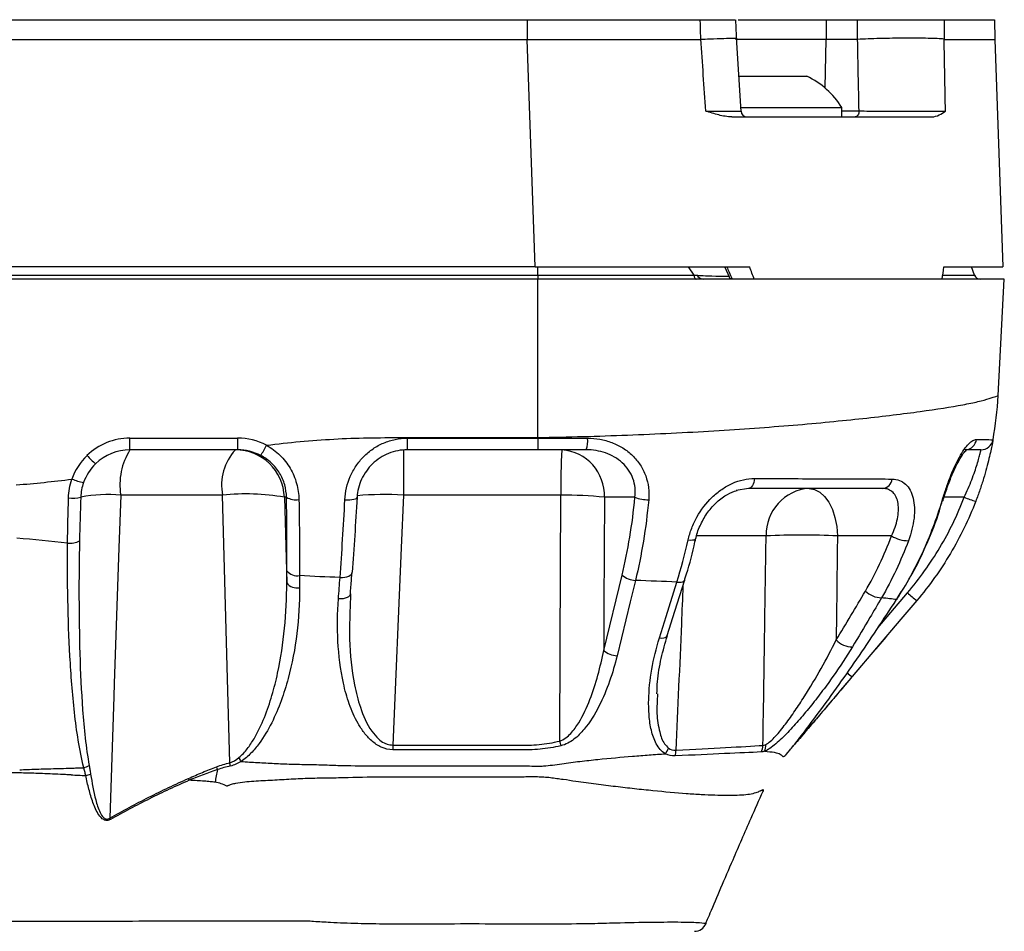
# Model space of a CAD drawing. Header units: millimetres. Extents: x 10 to 272, y 8 to 208.
# Tile 45 of 45: x 167 to 187, y 115 to 134. Entities that reach past the tile are written whole.
import ezdxf

# ---------------------------------------------------------------- set-up
doc = ezdxf.new("R2010")
doc.units = ezdxf.units.MM

msp = doc.modelspace()

# ---------------------------------------------------------------- linework, layer by layer
at = {"color": 7, "linetype": 'Continuous', "lineweight": 25}
for p, q in [((152.473, 133.764), (177.544, 133.764)), ((177.544, 133.764), (177.544, 133.364)), ((181.827, 133.764), (183.617, 133.764)), ((183.617, 133.764), (183.613, 133.364)), ((183.617, 133.764), (184.25, 133.764)), ((187.032, 133.764), (187.039, 133.364)), ((181.886, 131.901), (181.791, 133.405)), ((152.473, 133.364), (177.544, 133.364)), ((177.706, 128.739), (177.544, 133.364)), ((181.071, 133.368), (181.07, 133.364)), ((183.613, 133.364), (181.775, 133.364)), ((183.591, 132.377), (183.613, 133.364)), ((184.252, 133.364), (183.613, 133.364)), ((186.011, 133.364), (186.01, 133.371)), ((187.039, 133.364), (187.2, 128.739)), ((181.828, 132.614), (183.221, 132.614)), ((181.868, 131.979), (183.934, 131.979)), ((183.934, 131.789), (183.934, 131.979)), ((181.697, 131.789), (185.765, 131.789)), ((183.934, 131.909), (184.283, 131.909)), ((177.706, 128.739), (152.312, 128.739)), ((177.706, 128.739), (182.062, 128.739)), ((177.759, 128.571), (177.759, 128.739)), ((180.931, 128.571), (180.819, 128.739)), ((181.557, 128.738), (181.643, 128.537)), ((186.006, 128.739), (187.2, 128.739)), ((186.629, 128.571), (186.568, 128.739)), ((152.259, 128.571), (177.759, 128.571)), ((177.759, 128.489), (152.259, 128.489)), ((177.759, 128.571), (180.931, 128.571)), ((177.759, 128.571), (177.759, 128.489)), ((177.759, 125.273), (177.759, 128.489)), ((187.233, 128.489), (177.759, 128.489)), ((185.983, 128.571), (186.629, 128.571)), ((187.109, 126.124), (187.233, 128.489)), ((169.474, 125.261), (171.663, 125.261)), ((169.474, 125.024), (169.474, 125.261)), ((171.663, 125.024), (171.663, 125.261)), ((175.108, 125.26), (175.108, 125.024)), ((171.663, 125.024), (169.474, 125.024)), ((175.028, 125.024), (175.028, 124.102)), ((177.76, 125.024), (175.108, 125.024)), ((182.039, 124.239), (181.79, 124.194)), ((172.654, 124.059), (172.612, 124.059)), ((172.612, 124.059), (172.659, 122.322)), ((179.731, 124.059), (179.112, 124.059)), ((186.418, 124.059), (186.01, 124.059)), ((182.395, 123.274), (180.98, 123.274)), ((184.942, 123.274), (183.843, 123.274)), ((173.986, 122.525), (173.985, 122.536)), ((179.096, 120.946), (179.47, 122.479)), ((173.951, 122.098), (173.946, 121.829)), ((184.664, 121.406), (185.265, 122.114)), ((185.057, 122), (185.139, 122.135)), ((184.824, 121.217), (184.62, 120.977)), ((174.815, 119.023), (174.815, 118.928)), ((182.797, 118.828), (182.8, 118.832)), ((182.801, 118.833), (182.84, 118.879)), ((177.483, 118.373), (174.487, 118.373)), ((182.332, 118.082), (182.331, 118.08)), ((182.332, 118.088), (182.332, 118.082))]:
    msp.add_line(p, q, dxfattribs=at)
at = {"color": 7, "linetype": 'Continuous', "lineweight": 25, "flags": 128}
for points in [[(181.07, 133.364), (181.064, 133.564), (181.061, 133.669), (181.058, 133.764)], [(181.793, 133.385), (181.791, 133.437), (181.782, 133.764)], [(184.252, 133.364), (184.252, 133.411), (184.251, 133.538), (184.25, 133.673), (184.25, 133.764)], [(186.009, 133.764), (186.01, 133.564), (186.01, 133.538), (186.011, 133.411), (186.011, 133.364)], [(184.283, 131.909), (184.281, 131.886), (184.276, 131.863), (184.268, 131.842), (184.259, 131.824), (184.247, 131.809), (184.233, 131.798), (184.218, 131.791), (184.203, 131.789)], [(180.931, 128.571), (180.934, 128.554), (180.937, 128.538), (180.942, 128.523), (180.947, 128.511), (180.953, 128.502), (180.959, 128.495), (180.966, 128.49), (180.973, 128.489)], [(187.109, 126.124), (187.109, 126.124)], [(177.76, 125.26), (177.76, 125.262), (177.759, 125.263), (177.759, 125.265), (177.759, 125.267), (177.759, 125.268), (177.759, 125.27), (177.759, 125.271), (177.759, 125.273)], [(177.76, 125.26), (177.76, 125.213), (177.76, 125.169), (177.76, 125.128), (177.76, 125.092), (177.76, 125.063), (177.76, 125.041), (177.76, 125.028), (177.76, 125.024)], [(182.158, 124.44), (182.152, 124.398), (182.143, 124.36), (182.131, 124.325), (182.116, 124.295), (182.099, 124.271), (182.08, 124.253), (182.06, 124.242), (182.039, 124.239)], [(183.27, 124.239), (183.38, 124.22), (183.485, 124.166), (183.583, 124.077), (183.669, 123.958), (183.74, 123.812), (183.794, 123.645), (183.829, 123.464), (183.843, 123.274)], [(169.287, 124.102), (169.251, 123.03), (169.157, 120.276), (169.148, 120.009), (169.064, 117.54)], [(171.502, 118.663), (171.449, 120.619), (171.355, 124.102)], [(173.841, 124.01), (173.891, 124.009), (173.94, 124.01), (173.984, 124.013), (174.022, 124.019), (174.053, 124.027), (174.074, 124.036), (174.086, 124.047), (174.087, 124.059)], [(175.028, 124.102), (174.984, 123.032), (174.815, 119.023)], [(178.203, 119.106), (178.212, 121.045), (178.227, 124.102)], [(179.112, 124.059), (179.101, 121.865), (179.096, 120.946)], [(185.989, 123.996), (185.989, 123.994), (185.982, 123.989), (185.969, 123.987)], [(180.812, 123.192), (180.858, 123.189), (180.899, 123.191), (180.932, 123.197), (180.956, 123.207), (180.969, 123.22), (180.971, 123.227)], [(173.742, 122.432), (173.792, 122.431), (173.839, 122.436), (173.883, 122.444), (173.92, 122.457), (173.95, 122.473), (173.972, 122.493), (173.983, 122.514), (173.986, 122.525)], [(180.388, 121.248), (180.544, 121.743), (180.743, 122.381)], [(180.583, 122.335), (180.629, 122.333), (180.669, 122.336), (180.702, 122.344), (180.727, 122.358), (180.741, 122.376), (180.743, 122.383)], [(179.742, 122.369), (179.635, 121.931), (179.368, 120.836)], [(180.229, 121.201), (180.365, 121.636), (180.583, 122.335)], [(173.951, 122.087), (173.949, 122.075), (173.937, 122.054), (173.916, 122.035), (173.886, 122.019), (173.849, 122.006), (173.806, 121.997), (173.759, 121.993), (173.709, 121.993)], [(185.066, 121.995), (185.058, 121.986), (185.044, 121.979)], [(185.456, 121.961), (185.132, 121.58), (184.143, 120.415)], [(180.229, 121.201), (180.275, 121.199), (180.315, 121.202), (180.348, 121.211), (180.372, 121.225), (180.386, 121.242), (180.388, 121.248)], [(178.203, 119.106), (178.206, 119.093), (178.209, 119.081), (178.212, 119.068), (178.215, 119.056), (178.218, 119.044), (178.221, 119.032), (178.224, 119.021), (178.226, 119.009)], [(182.84, 118.879), (182.84, 118.879)]]:
    msp.add_lwpolyline(points, dxfattribs=at)
at = {"color": 7, "linetype": 'Continuous', "lineweight": 25}
for centre, radius, start, end in [((182.509, 131.097), 1.676, 31.7463, 64.8371), ((182.011, 131.914), 0.125, 183.483, 269.9981), ((181.126, 128.639), 0.15, 200, 270), ((186.746, 128.614), 0.125, 200, 270), ((180.118, 126.491), 7, 349.6146, 357), ((169.474, 124.011), 1.25, 90, 134.1892), ((178.217, 125.203), 0.554, 341.0829, 5.7811), ((186.425, 125.268), 0.245, 275.7723, 351.8604), ((186.758, 125.274), 0.25, 270, 349.6146), ((169.474, 124.024), 1, 90, 134.1892), ((170.623, 124.31), 1.352, 148.1439, 188.8584), ((172.411, 124.3), 1.075, 137.7193, 190.6249), ((171.614, 124.026), 0.998, 1.886, 89.8958), ((169.88, 126.302), 2.648, 328.2424, 333.4007), ((189.998, 124.321), 11.772, 176.5765, 181.0637), ((178.178, 124.091), 0.935, 357.9913, 85.78), ((169.472, 124.013), 1.247, 134.1853, 160.5769), ((169.815, 126.003), 1.634, 222.1345, 230.585), ((169.473, 124.025), 0.998, 134.1853, 160.5768), ((168.786, 125.639), 1.306, 247.9987, 258.7991), ((184.742, 124.452), 0.215, 275.2895, 353.9362), ((183.334, 123.302), 0.939, 93.8775, 181.7242), ((168.308, 124.712), 0.672, 263.2, 284.5189), ((169.026, 121.182), 2.931, 84.8894, 100.8092), ((171.828, 119.607), 4.52, 80.0156, 96.0099), ((172.847, 124.402), 0.394, 240.6339, 278.7643), ((174.638, 118.234), 5.881, 86.1948, 95.3756), ((178.295, 116.47), 7.632, 83.8557, 90.5072), ((180.012, 124.793), 0.786, 249.0851, 269.8308), ((187.155, 125.803), 1.894, 247.1121, 254.5899), ((183.119, 108.763), 14.529, 87.143, 92.857), ((185.289, 123.843), 0.667, 238.6244, 269.6794), ((168.261, 123.501), 0.376, 261.9069, 300.324), ((172.872, 122.726), 0.264, 217.0429, 280.5622), ((179.768, 122.826), 0.458, 229.3434, 266.7202), ((172.871, 122.482), 0.266, 217.1087, 280.7417), ((184.751, 122.5), 0.484, 225.6139, 268.5402), ((186.787, 123.815), 2.282, 228.173, 234.3123), ((184.147, 121.475), 0.456, 223.8678, 270.1446), ((179.394, 121.294), 0.458, 229.3471, 266.7475), ((184.749, 121.304), 1.076, 228.7132, 235.7469), ((182.062, 119.021), 0.268, 329.0574, 359.2891), ((182.137, 119.007), 0.251, 334.1014, 6.1156), ((180.061, 119.076), 0.368, 321.5308, 342.128), ((180.16, 118.908), 0.405, 345.0044, 1.3409), ((170.291, 118.267), 0.997, 15.0781, 18.5122), ((170.591, 118.482), 0.929, 7.1063, 11.262), ((160.44, 111.51), 13.385, 32.4495, 32.8377), ((178.565, 116.988), 7.472, 168.1224, 170.1299), ((169.662, 117.928), 1.085, 20.5915, 22.6017), ((167.369, 116.624), 1.927, 27.4585, 28.3751), ((180.94, 115.489), 0.25, 270.007, 337.8213)]:
    msp.add_arc(centre, radius, start, end, dxfattribs=at)
for centre, major_axis, ratio, start_param, end_param in [((180.374, 51.987), (-17.441, 285.891), 0.020574, 4.99446, 4.999783), ((178.918, 72.738), (-4.296, 275.48), 0.023362, 4.928504, 4.933913), ((179.651, 72.698), (-3.561, 275.474), 0.026578, 4.928673, 4.934115), ((177.957, 121.211), (-8.202, 26.092), 0.231237, 4.921731, 4.931695), ((177.764, 126.748), (4.672, 26.805), 0.288087, 4.82748, 4.836817), ((171.657, 124.011), (1.138, 0.532), 0.994061, 0.646262, 1.131554), ((171.657, 124.024), (0.931, 0.384), 0.991954, 0.691147, 1.17644)]:
    msp.add_ellipse(centre, major_axis=major_axis, ratio=ratio, start_param=start_param, end_param=end_param, dxfattribs=at)
for points, knots in [([(177.544, 133.764), (178.398, 133.764), (179.252, 133.764), (180.408, 133.764), (180.736, 133.764), (181.058, 133.764)], [5.4983961, 5.4983961, 5.4983961, 5.4983961, 5.7680309, 5.7680309, 5.8773769, 5.8773769, 5.8773769, 5.8773769]), ([(181.058, 133.764), (181.173, 133.764), (181.405, 133.764), (181.646, 133.764), (181.776, 133.764), (181.768, 133.764), (181.766, 133.764)], [0, 0, 0, 0, 0.283187, 0.566378, 0.849489, 1, 1, 1, 1]), ([(184.25, 133.764), (184.316, 133.764), (184.388, 133.764), (184.541, 133.764), (184.623, 133.764), (184.873, 133.764), (185.049, 133.764), (185.301, 133.764), (185.384, 133.764), (185.54, 133.764), (185.613, 133.764), (185.751, 133.764), (185.813, 133.764), (185.922, 133.764), (185.97, 133.764), (186.009, 133.764)], [0, 0, 0, 0, 0.125, 0.125, 0.25, 0.25, 0.5, 0.5, 0.625, 0.625, 0.75, 0.75, 0.875, 0.875, 1, 1, 1, 1]), ([(186.009, 133.764), (186.236, 133.764), (186.428, 133.764), (186.879, 133.764), (187.032, 133.764), (187.032, 133.764)], [0.3166331, 0.3166331, 0.3166331, 0.3166331, 0.4754386, 0.4754386, 0.7847892, 0.7847892, 0.7847892, 0.7847892]), ([(181.071, 133.368), (181.131, 133.37), (181.307, 133.377), (181.555, 133.385), (181.737, 133.389), (181.813, 133.388), (181.79, 133.385), (181.789, 133.385)], [0, 0, 0, 0, 0.142639, 0.42306, 0.703489, 0.983957, 1, 1, 1, 1]), ([(186.01, 133.371), (185.971, 133.374), (185.924, 133.377), (185.815, 133.381), (185.751, 133.383), (185.547, 133.387), (185.387, 133.388), (185.136, 133.387), (185.049, 133.387), (184.878, 133.384), (184.793, 133.383), (184.625, 133.378), (184.545, 133.376), (184.392, 133.37), (184.319, 133.367), (184.253, 133.364)], [0, 0, 0, 0, 0.125, 0.125, 0.25, 0.25, 0.5, 0.5, 0.625, 0.625, 0.75, 0.75, 0.875, 0.875, 1, 1, 1, 1]), ([(181.697, 131.789), (181.608, 131.789), (181.52, 131.806), (181.344, 131.851), (181.256, 131.879), (181.169, 131.908)], [0, 0, 0, 0, 0.5, 0.5, 1, 1, 1, 1]), ([(181.169, 131.908), (181.227, 131.908), (181.402, 131.907), (181.649, 131.906), (181.831, 131.905), (181.907, 131.905), (181.884, 131.906), (181.883, 131.906)], [0, 0, 0, 0, 0.140344, 0.421573, 0.7028, 0.98444, 1, 1, 1, 1]), ([(184.283, 131.909), (184.349, 131.909), (184.421, 131.908), (184.573, 131.908), (184.654, 131.907), (184.903, 131.906), (185.079, 131.906), (185.329, 131.906), (185.412, 131.906), (185.568, 131.906), (185.641, 131.906), (185.779, 131.906), (185.841, 131.906), (185.95, 131.907), (185.998, 131.907), (186.038, 131.908)], [0, 0, 0, 0, 0.125, 0.125, 0.25, 0.25, 0.5, 0.5, 0.625, 0.625, 0.75, 0.75, 0.875, 0.875, 1, 1, 1, 1]), ([(185.765, 131.789), (185.815, 131.789), (185.863, 131.806), (185.953, 131.85), (185.996, 131.879), (186.038, 131.908)], [0, 0, 0, 0, 0.5, 0.5, 1, 1, 1, 1]), ([(181.598, 128.739), (181.613, 128.704), (181.628, 128.67), (181.643, 128.636), (181.664, 128.587), (181.685, 128.538), (181.706, 128.489)], [0, 0, 0, 0, 0.0002248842, 0.0002248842, 0.0002248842, 0.0005451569, 0.0005451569, 0.0005451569, 0.0005451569]), ([(180.931, 128.571), (181.056, 128.566), (181.306, 128.557), (181.562, 128.549), (181.621, 128.549), (181.644, 128.549)], [0, 0, 0, 0, 0.38312, 0.764427, 1, 1, 1, 1]), ([(181.706, 128.489), (181.695, 128.493), (181.671, 128.499), (181.653, 128.519), (181.648, 128.535), (181.647, 128.539)], [0, 0, 0, 0, 0.424399, 0.845953, 1, 1, 1, 1]), ([(177.759, 125.273), (178.375, 125.284), (178.982, 125.301), (179.878, 125.335), (180.174, 125.348), (180.761, 125.376), (181.052, 125.393), (181.898, 125.443), (182.435, 125.483), (183.199, 125.546), (183.447, 125.569), (183.92, 125.615), (184.146, 125.638), (184.576, 125.684), (184.78, 125.708), (185.168, 125.755), (185.352, 125.779), (185.865, 125.849), (186.153, 125.895), (186.504, 125.96), (186.607, 125.981), (186.787, 126.024), (186.864, 126.048), (186.986, 126.086), (187.032, 126.1), (187.093, 126.119), (187.109, 126.124), (187.109, 126.124)], [0, 0, 0, 0, 0.125, 0.125, 0.1875, 0.1875, 0.25, 0.25, 0.375, 0.375, 0.4375, 0.4375, 0.5, 0.5, 0.5625, 0.5625, 0.625, 0.625, 0.75, 0.75, 0.8125, 0.8125, 0.875, 0.875, 0.9375, 0.9375, 1, 1, 1, 1]), ([(172.248, 125.116), (172.701, 125.175), (173.157, 125.216), (173.844, 125.254), (174.074, 125.262), (174.534, 125.271), (174.764, 125.271), (175.455, 125.271), (176.146, 125.271), (176.953, 125.271), (177.356, 125.271), (177.528, 125.271), (177.644, 125.271), (177.701, 125.269), (177.759, 125.273)], [0, 0, 0, 0, 0.25, 0.25, 0.375, 0.375, 0.5, 0.5, 0.75, 0.875, 0.9375, 0.96875, 0.96875, 1, 1, 1, 1]), ([(173.841, 124.01), (173.849, 124.171), (173.886, 124.332), (173.983, 124.555), (174.022, 124.628), (174.114, 124.764), (174.165, 124.827), (174.28, 124.944), (174.344, 124.997), (174.48, 125.09), (174.551, 125.129), (174.703, 125.194), (174.782, 125.219), (174.943, 125.252), (175.024, 125.26), (175.108, 125.26)], [0, 0, 0, 0, 0.25, 0.25, 0.375, 0.375, 0.5, 0.5, 0.625, 0.625, 0.75, 0.75, 0.875, 0.875, 1, 1, 1, 1]), ([(175.108, 125.26), (175.55, 125.26), (175.992, 125.26), (176.876, 125.26), (177.318, 125.261), (177.76, 125.26)], [0, 0, 0, 0, 0.5, 0.5, 1, 1, 1, 1]), ([(178.769, 125.259), (178.854, 125.259), (178.938, 125.252), (179.102, 125.223), (179.184, 125.201), (179.341, 125.141), (179.416, 125.105), (179.557, 125.016), (179.623, 124.964), (179.741, 124.849), (179.794, 124.785), (179.884, 124.646), (179.921, 124.572), (179.977, 124.417), (179.996, 124.336), (180.016, 124.173), (180.017, 124.09), (180.01, 124.007)], [0, 0, 0, 0, 0.125, 0.125, 0.25, 0.25, 0.375, 0.375, 0.5, 0.5, 0.625, 0.625, 0.75, 0.75, 0.875, 0.875, 1, 1, 1, 1]), ([(185.969, 123.987), (185.993, 124.067), (186.018, 124.147), (186.072, 124.306), (186.101, 124.386), (186.191, 124.614), (186.256, 124.756), (186.353, 124.931), (186.385, 124.985), (186.449, 125.075), (186.479, 125.113), (186.539, 125.174), (186.567, 125.197), (186.62, 125.226), (186.644, 125.234), (186.667, 125.233)], [0, 0, 0, 0, 0.125, 0.125, 0.25, 0.25, 0.5, 0.5, 0.625, 0.625, 0.75, 0.75, 0.875, 0.875, 1, 1, 1, 1]), ([(187.004, 125.229), (187.004, 125.229), (186.997, 125.193), (186.977, 125.094), (186.969, 125.052), (186.948, 124.957), (186.936, 124.904), (186.907, 124.785), (186.891, 124.72), (186.854, 124.584), (186.833, 124.513), (186.788, 124.364), (186.763, 124.287), (186.71, 124.133), (186.682, 124.056), (186.652, 123.978)], [0, 0, 0, 0, 0.25, 0.25, 0.375, 0.375, 0.5, 0.5, 0.625, 0.625, 0.75, 0.75, 0.875, 0.875, 1, 1, 1, 1]), ([(186.667, 125.233), (186.78, 125.232), (186.864, 125.231), (186.976, 125.229), (187.004, 125.229), (187.004, 125.229)], [0, 0, 0, 0, 0.5, 0.5, 1, 1, 1, 1]), ([(172.248, 125.116), (172.348, 125.061), (172.439, 124.993), (172.6, 124.836), (172.671, 124.746), (172.785, 124.553), (172.829, 124.448), (172.889, 124.233), (172.905, 124.124), (172.907, 124.013)], [0, 0, 0, 0, 0.25, 0.25, 0.5, 0.5, 0.75, 0.75, 1, 1, 1, 1]), ([(175.108, 125.024), (175.042, 125.024), (174.977, 125.017), (174.85, 124.993), (174.787, 124.974), (174.666, 124.925), (174.609, 124.895), (174.5, 124.824), (174.448, 124.783), (174.355, 124.694), (174.313, 124.645), (174.239, 124.54), (174.206, 124.483), (174.126, 124.31), (174.095, 124.184), (174.087, 124.059)], [0, 0, 0, 0, 0.125, 0.125, 0.25, 0.25, 0.375, 0.375, 0.5, 0.5, 0.625, 0.625, 0.75, 0.75, 1, 1, 1, 1]), ([(179.731, 124.059), (179.739, 124.123), (179.74, 124.187), (179.727, 124.315), (179.712, 124.379), (179.646, 124.56), (179.57, 124.671), (179.426, 124.804), (179.372, 124.843), (179.258, 124.91), (179.198, 124.937), (179.008, 125.003), (178.876, 125.024), (178.741, 125.024)], [0, 0, 0, 0, 0.125, 0.125, 0.25, 0.25, 0.5, 0.5, 0.625, 0.625, 0.75, 0.75, 1, 1, 1, 1]), ([(185.99, 123.996), (185.991, 124.001), (186.018, 124.099), (186.085, 124.293), (186.185, 124.552), (186.288, 124.768), (186.381, 124.923), (186.448, 125.011), (186.488, 125.037), (186.478, 125.033), (186.477, 125.033)], [0, 0, 0, 0, 0.010944, 0.198504, 0.375546, 0.545339, 0.709143, 0.849503, 0.978684, 1, 1, 1, 1]), ([(186.418, 124.059), (186.476, 124.179), (186.527, 124.298), (186.594, 124.471), (186.613, 124.527), (186.649, 124.632), (186.665, 124.682), (186.693, 124.774), (186.705, 124.816), (186.725, 124.889), (186.733, 124.921), (186.752, 124.997), (186.758, 125.024), (186.758, 125.024)], [0, 0, 0, 0, 0.25, 0.25, 0.375, 0.375, 0.5, 0.5, 0.625, 0.625, 0.75, 0.75, 1, 1, 1, 1]), ([(186.758, 125.024), (186.758, 125.024), (186.73, 125.024), (186.621, 125.024), (186.54, 125.024), (186.429, 125.024)], [0, 0, 0, 0, 0.5, 0.5, 1, 1, 1, 1]), ([(172.654, 124.059), (172.653, 124.144), (172.641, 124.229), (172.594, 124.395), (172.559, 124.477), (172.468, 124.625), (172.411, 124.695), (172.283, 124.815), (172.21, 124.867), (172.132, 124.908)], [0, 0, 0, 0, 0.25, 0.25, 0.5, 0.5, 0.75, 0.75, 1, 1, 1, 1]), ([(180.812, 123.192), (180.83, 123.271), (180.854, 123.35), (180.914, 123.507), (180.95, 123.584), (181.073, 123.805), (181.178, 123.944), (181.36, 124.12), (181.426, 124.173), (181.563, 124.267), (181.634, 124.307), (181.781, 124.373), (181.857, 124.398), (182.008, 124.431), (182.083, 124.44), (182.158, 124.44)], [0, 0, 0, 0, 0.125, 0.125, 0.25, 0.25, 0.5, 0.5, 0.625, 0.625, 0.75, 0.75, 0.875, 0.875, 1, 1, 1, 1]), ([(182.158, 124.44), (182.706, 124.438), (183.212, 124.437), (183.913, 124.434), (184.136, 124.433), (184.563, 124.431), (184.766, 124.431), (184.955, 124.43)], [0, 0, 0, 0, 0.5, 0.5, 0.75, 0.75, 1, 1, 1, 1]), ([(184.955, 124.43), (185.008, 124.429), (185.057, 124.42), (185.148, 124.385), (185.189, 124.359), (185.262, 124.291), (185.294, 124.249), (185.346, 124.153), (185.366, 124.1), (185.41, 123.92), (185.415, 123.783), (185.382, 123.486), (185.343, 123.333), (185.285, 123.176)], [0, 0, 0, 0, 0.125, 0.125, 0.25, 0.25, 0.375, 0.375, 0.5, 0.5, 0.75, 0.75, 1, 1, 1, 1]), ([(180.973, 123.227), (180.973, 123.231), (180.986, 123.324), (181.062, 123.51), (181.203, 123.759), (181.392, 123.968), (181.598, 124.124), (181.74, 124.175), (181.805, 124.199)], [0, 0, 0, 0, 0.011257, 0.224984, 0.433032, 0.6359, 0.832351, 1, 1, 1, 1]), ([(184.761, 124.239), (184.577, 124.239), (184.38, 124.239), (183.964, 124.239), (183.747, 124.239), (183.065, 124.239), (182.572, 124.239), (182.039, 124.239)], [0, 0, 0, 0, 0.25, 0.25, 0.5, 0.5, 1, 1, 1, 1]), ([(184.942, 123.274), (184.997, 123.391), (185.037, 123.507), (185.084, 123.734), (185.09, 123.839), (185.068, 123.979), (185.055, 124.022), (185.021, 124.097), (184.999, 124.13), (184.945, 124.183), (184.913, 124.204), (184.843, 124.232), (184.804, 124.239), (184.761, 124.239)], [0, 0, 0, 0, 0.25, 0.25, 0.5, 0.5, 0.625, 0.625, 0.75, 0.75, 0.875, 0.875, 1, 1, 1, 1]), ([(171.355, 124.102), (171.184, 124.102), (171.012, 124.102), (170.67, 124.102), (170.499, 124.102), (169.982, 124.102), (169.636, 124.102), (169.287, 124.102)], [0, 0, 0, 0, 0.25, 0.25, 0.5, 0.5, 1, 1, 1, 1]), ([(172.907, 124.013), (172.912, 123.745), (172.916, 123.481), (172.92, 122.965), (172.921, 122.713), (172.92, 122.466)], [0, 0, 0, 0, 0.5, 0.5, 1, 1, 1, 1]), ([(173.742, 122.432), (173.761, 122.683), (173.778, 122.941), (173.811, 123.468), (173.826, 123.736), (173.841, 124.01)], [0, 0, 0, 0, 0.5, 0.5, 1, 1, 1, 1]), ([(178.227, 124.102), (177.961, 124.102), (177.694, 124.102), (177.161, 124.102), (176.894, 124.102), (176.095, 124.102), (175.562, 124.102), (175.028, 124.102)], [0, 0, 0, 0, 0.25, 0.25, 0.5, 0.5, 1, 1, 1, 1]), ([(180.01, 124.007), (179.983, 123.721), (179.947, 123.44), (179.858, 122.893), (179.804, 122.628), (179.742, 122.369)], [0, 0, 0, 0, 0.5, 0.5, 1, 1, 1, 1]), ([(185.044, 121.979), (185.243, 122.282), (185.42, 122.605), (185.729, 123.275), (185.86, 123.624), (185.969, 123.987)], [0, 0, 0, 0, 0.5, 0.5, 1, 1, 1, 1]), ([(185.296, 122.396), (185.318, 122.431), (185.458, 122.66), (185.667, 123.124), (185.874, 123.626), (185.957, 123.928), (185.977, 124.001)], [0, 0, 0, 0, 0.072401, 0.47139, 0.872997, 1, 1, 1, 1]), ([(186.652, 123.978), (186.51, 123.61), (186.337, 123.254), (185.938, 122.581), (185.711, 122.262), (185.456, 121.961)], [0, 0, 0, 0, 0.5, 0.5, 1, 1, 1, 1]), ([(180.741, 122.383), (180.745, 122.396), (180.817, 122.617), (180.897, 122.898), (180.956, 123.177), (180.967, 123.23)], [0, 0, 0, 0, 0.046643, 0.821292, 1, 1, 1, 1]), ([(182.331, 119.017), (182.344, 119.859), (182.357, 120.7), (182.369, 121.541), (182.378, 122.119), (182.387, 122.696), (182.395, 123.274)], [0.000149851, 0.000149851, 0.000149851, 0.000149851, 0.005203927, 0.005203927, 0.005203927, 0.008672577, 0.008672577, 0.008672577, 0.008672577]), ([(183.843, 123.274), (183.837, 122.696), (183.83, 122.119), (183.823, 121.541), (183.821, 121.414), (183.82, 121.286), (183.818, 121.159)], [0.001932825, 0.001932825, 0.001932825, 0.001932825, 0.005402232, 0.005402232, 0.005402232, 0.006168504, 0.006168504, 0.006168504, 0.006168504]), ([(168.537, 118.564), (168.49, 118.748), (168.455, 118.934), (168.394, 119.309), (168.37, 119.498), (168.306, 120.066), (168.278, 120.448), (168.214, 121.594), (168.202, 122.361), (168.208, 123.128)], [0, 0, 0, 0, 0.125, 0.125, 0.25, 0.25, 0.5, 0.5, 1, 1, 1, 1]), ([(168.451, 123.176), (168.435, 122.411), (168.435, 121.645), (168.469, 120.499), (168.486, 120.117), (168.528, 119.547), (168.545, 119.357), (168.587, 118.979), (168.613, 118.791), (168.648, 118.605)], [0, 0, 0, 0, 0.5, 0.5, 0.75, 0.75, 0.875, 0.875, 1, 1, 1, 1]), ([(173.951, 122.087), (173.959, 122.189), (173.971, 122.335), (173.982, 122.482), (173.986, 122.525)], [0, 0, 0, 0, 0.700001, 1, 1, 1, 1]), ([(171.687, 118.769), (171.753, 118.822), (171.808, 118.883), (171.908, 119.013), (171.954, 119.082), (172.078, 119.292), (172.145, 119.437), (172.264, 119.732), (172.315, 119.883), (172.404, 120.183), (172.442, 120.334), (172.54, 120.788), (172.585, 121.093), (172.645, 121.707), (172.659, 122.014), (172.659, 122.322)], [0, 0, 0, 0, 0.0625, 0.0625, 0.125, 0.125, 0.25, 0.25, 0.375, 0.375, 0.5, 0.5, 0.75, 0.75, 1, 1, 1, 1]), ([(172.92, 122.221), (172.92, 121.911), (172.902, 121.602), (172.827, 120.984), (172.77, 120.679), (172.647, 120.224), (172.6, 120.074), (172.49, 119.774), (172.427, 119.624), (172.28, 119.332), (172.197, 119.19), (172.046, 118.986), (171.992, 118.92), (171.873, 118.797), (171.809, 118.741), (171.736, 118.692)], [0, 0, 0, 0, 0.25, 0.25, 0.5, 0.5, 0.625, 0.625, 0.75, 0.75, 0.875, 0.875, 0.9375, 0.9375, 1, 1, 1, 1]), ([(180.706, 122.262), (180.695, 122.005), (180.648, 120.89), (180.601, 119.775), (180.564, 118.918)], [0, 0, 0, 0, 0.230894, 1, 1, 1, 1]), ([(174.815, 118.928), (174.733, 118.928), (174.651, 118.947), (174.507, 119.013), (174.442, 119.059), (174.327, 119.161), (174.276, 119.218), (174.185, 119.336), (174.145, 119.398), (174.035, 119.589), (173.977, 119.723), (173.881, 119.997), (173.842, 120.138), (173.749, 120.56), (173.715, 120.845), (173.684, 121.417), (173.688, 121.704), (173.709, 121.993)], [0, 0, 0, 0, 0.0625, 0.0625, 0.125, 0.125, 0.1875, 0.1875, 0.25, 0.25, 0.375, 0.375, 0.5, 0.5, 0.75, 0.75, 1, 1, 1, 1]), ([(184.739, 122.016), (184.661, 121.882), (184.583, 121.749), (184.504, 121.616), (184.386, 121.416), (184.268, 121.217), (184.148, 121.019)], [0, 0, 0, 0, 0.001000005, 0.001000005, 0.001000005, 0.002502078, 0.002502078, 0.002502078, 0.002502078]), ([(173.946, 121.829), (173.938, 121.61), (173.918, 121.08), (173.993, 120.395), (174.148, 119.768), (174.309, 119.391), (174.502, 119.16), (174.614, 119.077), (174.713, 119.032), (174.776, 119.026), (174.815, 119.023)], [0, 0, 0, 0, 0.21104, 0.512686, 0.664095, 0.837342, 0.902357, 0.944804, 0.964834, 1, 1, 1, 1]), ([(183.4, 119.598), (183.687, 119.98), (183.964, 120.373), (184.511, 121.169), (184.779, 121.573), (185.044, 121.979)], [0, 0, 0, 0, 0.5, 0.5, 1, 1, 1, 1]), ([(180.35, 118.847), (180.269, 118.893), (180.21, 118.967), (180.12, 119.133), (180.088, 119.226), (180.042, 119.42), (180.028, 119.521), (180.011, 119.726), (180.008, 119.83), (180.015, 120.142), (180.037, 120.352), (180.111, 120.775), (180.162, 120.988), (180.229, 121.201)], [0, 0, 0, 0, 0.125, 0.125, 0.25, 0.25, 0.375, 0.375, 0.5, 0.5, 0.75, 0.75, 1, 1, 1, 1]), ([(180.178, 120.067), (180.18, 120.149), (180.187, 120.384), (180.256, 120.782), (180.346, 121.094), (180.391, 121.247)], [0, 0, 0, 0, 0.213867, 0.611306, 1, 1, 1, 1]), ([(184.148, 121.019), (184.028, 120.821), (183.897, 120.622), (183.689, 120.327), (183.617, 120.228), (183.47, 120.031), (183.393, 119.932), (183.238, 119.738), (183.159, 119.642), (182.999, 119.457), (182.917, 119.365), (182.753, 119.194), (182.672, 119.115), (182.55, 119.012), (182.51, 118.982), (182.434, 118.931), (182.397, 118.911), (182.362, 118.898)], [0, 0, 0, 0, 0.25, 0.25, 0.375, 0.375, 0.5, 0.5, 0.625, 0.625, 0.75, 0.75, 0.875, 0.875, 0.9375, 0.9375, 1, 1, 1, 1]), ([(182.386, 119.034), (182.417, 119.049), (182.451, 119.074), (182.518, 119.132), (182.553, 119.167), (182.656, 119.279), (182.722, 119.363), (182.855, 119.539), (182.92, 119.631), (183.046, 119.816), (183.108, 119.91), (183.29, 120.196), (183.405, 120.389), (183.622, 120.773), (183.724, 120.966), (183.818, 121.159)], [0, 0, 0, 0, 0.0625, 0.0625, 0.125, 0.125, 0.25, 0.25, 0.375, 0.375, 0.5, 0.5, 0.75, 0.75, 1, 1, 1, 1]), ([(178.203, 119.106), (178.248, 119.12), (178.288, 119.142), (178.363, 119.196), (178.397, 119.228), (178.49, 119.327), (178.542, 119.401), (178.682, 119.628), (178.754, 119.788), (178.88, 120.112), (178.933, 120.278), (179.025, 120.611), (179.063, 120.778), (179.096, 120.946)], [0, 0, 0, 0, 0.0625, 0.0625, 0.125, 0.125, 0.25, 0.25, 0.5, 0.5, 0.75, 0.75, 1, 1, 1, 1]), ([(179.368, 120.836), (179.326, 120.663), (179.276, 120.49), (179.155, 120.148), (179.084, 119.978), (178.917, 119.65), (178.822, 119.491), (178.637, 119.27), (178.569, 119.2), (178.452, 119.111), (178.41, 119.084), (178.322, 119.039), (178.276, 119.021), (178.226, 119.009)], [0, 0, 0, 0, 0.25, 0.25, 0.5, 0.5, 0.75, 0.75, 0.875, 0.875, 0.9375, 0.9375, 1, 1, 1, 1]), ([(184.143, 120.415), (183.964, 120.203), (183.634, 119.814), (183.238, 119.348), (183.008, 119.077), (182.945, 119.003), (182.93, 118.985)], [0, 0, 0, 0, 0.39153, 0.719937, 0.931095, 1, 1, 1, 1]), ([(184.25, 120.541), (184.099, 120.363), (183.857, 120.078), (183.539, 119.703), (183.318, 119.442), (183.17, 119.268), (183.097, 119.182), (183.089, 119.173), (183.086, 119.168)], [0, 0, 0, 0, 0.330591, 0.528772, 0.726026, 0.859159, 0.936381, 1, 1, 1, 1]), ([(180.192, 120.067), (180.182, 119.93), (180.163, 119.663), (180.218, 119.32), (180.297, 119.075), (180.384, 118.991), (180.412, 118.963)], [0, 0, 0, 0, 0.331663, 0.651755, 0.887393, 1, 1, 1, 1]), ([(182.93, 118.985), (182.958, 119.019), (182.991, 119.059), (183.063, 119.15), (183.102, 119.201), (183.222, 119.36), (183.309, 119.476), (183.4, 119.598)], [0, 0, 0, 0, 0.25, 0.25, 0.5, 0.5, 1, 1, 1, 1]), ([(174.815, 119.023), (175.381, 119.023), (176.23, 119.023), (177.079, 119.023), (177.432, 119.023), (177.503, 119.022), (177.645, 119.024), (177.715, 119.028), (177.925, 119.048), (178.064, 119.072), (178.203, 119.106)], [0, 0, 0, 0, 0.5, 0.75, 0.75, 0.8125, 0.8125, 0.875, 0.875, 1, 1, 1, 1]), ([(178.226, 119.009), (178.086, 118.977), (177.945, 118.953), (177.733, 118.934), (177.662, 118.93), (177.52, 118.927), (177.448, 118.928), (177.093, 118.928), (176.239, 118.928), (175.385, 118.928), (174.815, 118.928)], [0, 0, 0, 0, 0.125, 0.125, 0.1875, 0.1875, 0.25, 0.25, 0.5, 1, 1, 1, 1]), ([(180.564, 118.918), (180.937, 118.937), (181.274, 118.955), (181.871, 118.99), (182.124, 119.004), (182.331, 119.017)], [0, 0, 0, 0, 0.5, 0.5, 1, 1, 1, 1]), ([(182.84, 118.879), (182.84, 118.879), (182.849, 118.889), (182.88, 118.926), (182.903, 118.952), (182.93, 118.985)], [0, 0, 0, 0, 0.5, 0.5, 1, 1, 1, 1]), ([(174.485, 118.6), (174.61, 118.6), (174.736, 118.6), (174.987, 118.6), (175.364, 118.6), (175.991, 118.6), (176.619, 118.6), (177.058, 118.6), (177.247, 118.6), (177.372, 118.6), (177.435, 118.601), (177.56, 118.599), (177.623, 118.598), (177.717, 118.595), (177.748, 118.593), (177.811, 118.594), (177.842, 118.596), (177.935, 118.604), (177.997, 118.611), (178.121, 118.623), (178.183, 118.631), (178.306, 118.654), (178.367, 118.664), (178.491, 118.678), (178.552, 118.685), (178.737, 118.707), (178.858, 118.72), (179.218, 118.756), (179.453, 118.778), (179.796, 118.806), (179.909, 118.815), (180.132, 118.832), (180.243, 118.84), (180.35, 118.847)], [0, 0, 0, 0, 0.0625, 0.0625, 0.125, 0.25, 0.375, 0.4375, 0.46875, 0.46875, 0.5, 0.5, 0.53125, 0.53125, 0.546875, 0.546875, 0.5625, 0.5625, 0.59375, 0.59375, 0.625, 0.625, 0.65625, 0.65625, 0.6875, 0.6875, 0.75, 0.75, 0.875, 0.875, 0.9375, 0.9375, 1, 1, 1, 1]), ([(182.293, 118.883), (182.091, 118.874), (181.842, 118.863), (181.253, 118.836), (180.92, 118.82), (180.551, 118.803)], [0, 0, 0, 0, 0.5, 0.5, 1, 1, 1, 1]), ([(182.362, 118.898), (182.439, 118.892), (182.505, 118.886), (182.613, 118.867), (182.655, 118.856), (182.693, 118.827), (182.705, 118.818), (182.721, 118.801), (182.729, 118.794), (182.745, 118.79), (182.755, 118.793), (182.775, 118.805), (182.786, 118.816), (182.795, 118.826)], [0, 0, 0, 0, 0.25, 0.25, 0.5, 0.5, 0.625, 0.625, 0.75, 0.75, 0.875, 0.875, 1, 1, 1, 1]), ([(182.795, 118.826), (182.795, 118.826), (182.802, 118.829), (182.799, 118.829), (182.797, 118.828)], [0, 0, 0, 0, 0.000086, 1, 1, 1, 1]), ([(168.648, 118.605), (168.65, 118.591), (168.653, 118.577), (168.655, 118.562), (168.658, 118.548), (168.66, 118.534), (168.663, 118.52), (168.668, 118.492), (168.672, 118.463), (168.677, 118.434)], [0, 0, 0, 0, 0.0000884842, 0.0000884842, 0.0000884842, 0.0001772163, 0.0001772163, 0.0001772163, 0.0003549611, 0.0003549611, 0.0003549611, 0.0003549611]), ([(170.664, 118.345), (170.758, 118.388), (170.853, 118.429), (171.044, 118.508), (171.14, 118.547), (171.236, 118.583)], [0, 0, 0, 0, 0.5, 0.5, 1, 1, 1, 1]), ([(171.736, 118.692), (171.845, 118.68), (171.957, 118.675), (172.181, 118.663), (172.294, 118.657), (172.52, 118.645), (172.634, 118.64), (172.863, 118.633), (172.978, 118.632), (173.208, 118.628), (173.324, 118.625), (173.554, 118.617), (173.67, 118.612), (174.018, 118.604), (174.251, 118.603), (174.485, 118.6)], [0, 0, 0, 0, 0.125, 0.125, 0.25, 0.25, 0.375, 0.375, 0.5, 0.5, 0.625, 0.625, 0.75, 0.75, 1, 1, 1, 1]), ([(167.238, 118.457), (167.169, 118.459), (167.007, 118.461), (166.843, 118.463), (166.749, 118.465)], [0, 0, 0, 0, 0.421621, 1, 1, 1, 1]), ([(167.236, 118.521), (167.287, 118.523), (167.464, 118.53), (167.779, 118.542), (168.076, 118.548), (168.248, 118.553), (168.283, 118.555)], [0, 0, 0, 0, 0.146929, 0.504681, 0.901056, 1, 1, 1, 1]), ([(168.278, 118.417), (168.241, 118.419), (168.064, 118.427), (167.767, 118.44), (167.457, 118.453), (167.287, 118.456), (167.238, 118.457)], [0, 0, 0, 0, 0.108491, 0.511622, 0.860101, 1, 1, 1, 1]), ([(168.283, 118.555), (168.32, 118.556), (168.405, 118.559), (168.49, 118.562), (168.537, 118.564)], [0, 0, 0, 0, 0.442381, 1, 1, 1, 1]), ([(168.577, 118.404), (168.577, 118.404), (168.577, 118.404), (168.577, 118.404), (168.571, 118.431), (168.565, 118.458), (168.558, 118.484), (168.555, 118.498), (168.551, 118.511), (168.548, 118.524), (168.544, 118.538), (168.541, 118.551), (168.537, 118.564)], [-0.00000006, -0.00000006, -0.00000006, -0.00000006, 0, 0, 0, 0.000171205, 0.000171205, 0.000171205, 0.0002569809, 0.0002569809, 0.0002569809, 0.0003428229, 0.0003428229, 0.0003428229, 0.0003428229]), ([(169.079, 117.512), (169.058, 117.501), (169.034, 117.493), (168.987, 117.491), (168.963, 117.497), (168.902, 117.53), (168.871, 117.567), (168.818, 117.644), (168.796, 117.685), (168.757, 117.77), (168.74, 117.814), (168.692, 117.947), (168.666, 118.037), (168.618, 118.22), (168.597, 118.311), (168.577, 118.404)], [0, 0, 0, 0, 0.0625, 0.0625, 0.125, 0.125, 0.25, 0.25, 0.375, 0.375, 0.5, 0.5, 0.75, 0.75, 1, 1, 1, 1]), ([(168.677, 118.434), (168.705, 118.257), (168.736, 118.081), (168.804, 117.821), (168.83, 117.735), (168.887, 117.616), (168.91, 117.576), (168.959, 117.532), (168.979, 117.52), (169.024, 117.517), (169.046, 117.526), (169.064, 117.54)], [0, 0, 0, 0, 0.5, 0.5, 0.75, 0.75, 0.875, 0.875, 0.9375, 0.9375, 1, 1, 1, 1]), ([(178.531, 118.284), (178.446, 118.294), (178.36, 118.314), (178.23, 118.327), (178.187, 118.332), (178.1, 118.346), (178.057, 118.353), (177.97, 118.364), (177.927, 118.367), (177.838, 118.37), (177.794, 118.373), (177.707, 118.38), (177.662, 118.381), (177.595, 118.379), (177.573, 118.377), (177.528, 118.375), (177.505, 118.375), (177.483, 118.373)], [0, 0, 0, 0, 0.25, 0.25, 0.375, 0.375, 0.5, 0.5, 0.625, 0.625, 0.75, 0.75, 0.875, 0.875, 0.9375, 0.9375, 1, 1, 1, 1]), ([(169.064, 117.54), (169.327, 117.686), (169.591, 117.829), (169.991, 118.03), (170.125, 118.095), (170.326, 118.191), (170.394, 118.222), (170.528, 118.284), (170.596, 118.314), (170.664, 118.345)], [0, 0, 0, 0, 0.5, 0.5, 0.75, 0.75, 0.875, 0.875, 1, 1, 1, 1]), ([(170.678, 118.309), (170.543, 118.249), (170.407, 118.188), (170.139, 118.063), (170.005, 117.999), (169.605, 117.799), (169.342, 117.658), (169.079, 117.512)], [0, 0, 0, 0, 0.25, 0.25, 0.5, 0.5, 1, 1, 1, 1]), ([(171.204, 118.269), (171.171, 118.272), (171.097, 118.28), (170.976, 118.29), (170.833, 118.3), (170.73, 118.306), (170.676, 118.309)], [0, 0, 0, 0, 0.190906, 0.42192, 0.692004, 1, 1, 1, 1]), ([(171.442, 118.186), (171.406, 118.206), (171.367, 118.224), (171.288, 118.253), (171.247, 118.264), (171.204, 118.269)], [0, 0, 0, 0, 0.5, 0.5, 1, 1, 1, 1]), ([(174.487, 118.373), (174.227, 118.369), (173.968, 118.361), (173.581, 118.352), (173.453, 118.351), (173.196, 118.347), (173.068, 118.344), (172.813, 118.333), (172.685, 118.324), (172.431, 118.309), (172.305, 118.303), (172.054, 118.29), (171.929, 118.284), (171.743, 118.262), (171.682, 118.255), (171.59, 118.237), (171.56, 118.229), (171.516, 118.216), (171.501, 118.211), (171.479, 118.202), (171.468, 118.198), (171.457, 118.193), (171.45, 118.19), (171.446, 118.188), (171.442, 118.186)], [0, 0, 0, 0, 0.25, 0.25, 0.375, 0.375, 0.5, 0.5, 0.625, 0.625, 0.75, 0.75, 0.875, 0.875, 0.9375, 0.9375, 0.96875, 0.96875, 0.984375, 0.984375, 0.992187, 0.996094, 0.996094, 1, 1, 1, 1]), ([(182.331, 118.08), (182.334, 118.085), (182.336, 118.091), (182.339, 118.101), (182.341, 118.107), (182.34, 118.11), (182.339, 118.11), (182.336, 118.112), (182.335, 118.113), (182.332, 118.115), (182.33, 118.114), (182.324, 118.111), (182.32, 118.108), (182.31, 118.104), (182.304, 118.102), (182.291, 118.095), (182.286, 118.092), (182.277, 118.089), (182.273, 118.087), (182.257, 118.082), (182.244, 118.075), (182.203, 118.058), (182.167, 118.045), (182.042, 118.016), (181.934, 118.005), (181.676, 117.996), (181.526, 117.997), (181.267, 118.005), (181.174, 118.009), (180.981, 118.02), (180.88, 118.027), (180.564, 118.05), (180.338, 118.07), (179.975, 118.107), (179.851, 118.12), (179.598, 118.148), (179.47, 118.163), (179.209, 118.194), (179.076, 118.21), (178.874, 118.237), (178.806, 118.246), (178.669, 118.264), (178.601, 118.274), (178.531, 118.284)], [0, 0, 0, 0, 0.015625, 0.015625, 0.03125, 0.03125, 0.046875, 0.046875, 0.0625, 0.0625, 0.078125, 0.078125, 0.09375, 0.09375, 0.125, 0.125, 0.140625, 0.140625, 0.15625, 0.15625, 0.1875, 0.1875, 0.25, 0.25, 0.375, 0.375, 0.5, 0.5, 0.5625, 0.5625, 0.625, 0.625, 0.75, 0.75, 0.8125, 0.8125, 0.875, 0.875, 0.9375, 0.9375, 0.96875, 0.96875, 1, 1, 1, 1]), ([(181.167, 115.391), (181.175, 115.411), (181.199, 115.467), (181.298, 115.701), (181.476, 116.12), (181.751, 116.759), (182.038, 117.421), (182.252, 117.905), (182.333, 118.09)], [0, 0, 0, 0, 0.041962, 0.120473, 0.327393, 0.535533, 0.822528, 1, 1, 1, 1]), ([(156.955, 115.454), (156.965, 115.455), (156.974, 115.454), (156.994, 115.454), (157.023, 115.454), (157.091, 115.454), (157.227, 115.454), (157.501, 115.454), (157.738, 115.454), (158.215, 115.453), (158.538, 115.452), (159.518, 115.45), (160.191, 115.448), (162.221, 115.444), (163.599, 115.443), (165.354, 115.443), (165.707, 115.443), (166.406, 115.444), (166.753, 115.444), (167.79, 115.445), (168.473, 115.446), (169.486, 115.448), (169.821, 115.449), (170.488, 115.45), (170.82, 115.451), (171.476, 115.452), (171.8, 115.453), (172.279, 115.454), (172.437, 115.454), (172.752, 115.454), (172.908, 115.454), (173.063, 115.454)], [0, 0, 0, 0, 0.001953, 0.001953, 0.003906, 0.007813, 0.015625, 0.03125, 0.0625, 0.0625, 0.125, 0.125, 0.25, 0.25, 0.5, 0.5, 0.5625, 0.5625, 0.625, 0.625, 0.75, 0.75, 0.8125, 0.8125, 0.875, 0.875, 0.9375, 0.9375, 0.96875, 0.96875, 1, 1, 1, 1]), ([(173.063, 115.454), (173.063, 115.454), (173.063, 115.454), (173.063, 115.454), (173.11, 115.451), (173.158, 115.448), (173.206, 115.444)], [-0.0000000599, -0.0000000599, -0.0000000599, -0.0000000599, 0, 0, 0, 0.0003245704, 0.0003245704, 0.0003245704, 0.0003245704]), ([(173.206, 115.444), (173.318, 115.437), (173.605, 115.418), (174.104, 115.399), (174.66, 115.392), (175.691, 115.394), (177.08, 115.396), (178.462, 115.387), (179.446, 115.415), (180.1, 115.428), (180.696, 115.43), (181.085, 115.418), (181.199, 115.394), (181.18, 115.396), (181.168, 115.396)], [0, 0, 0, 0, 0.036033, 0.091854, 0.149466, 0.198021, 0.392241, 0.554175, 0.600448, 0.678846, 0.756086, 0.831131, 0.904073, 1, 1, 1, 1])]:
    msp.add_open_spline(points, degree=3, knots=knots, dxfattribs=at)
for points in [[(177.544, 133.364), (178.399, 133.364), (179.253, 133.364), (180.076, 133.364)], [(180.076, 133.364), (180.413, 133.364), (180.745, 133.364), (181.07, 133.364)], [(184.253, 133.364), (184.252, 133.364), (184.252, 133.364), (184.252, 133.364)], [(186.011, 133.364), (186.24, 133.364), (186.433, 133.364), (186.587, 133.364)], [(186.587, 133.364), (186.886, 133.364), (187.039, 133.364), (187.039, 133.364)], [(177.76, 125.26), (178.097, 125.26), (178.434, 125.26), (178.769, 125.259)], [(178.741, 125.024), (178.415, 125.024), (178.088, 125.024), (177.76, 125.024)], [(167.165, 124.31), (167.543, 124.341), (167.92, 124.38), (168.296, 124.427)], [(168.228, 124.045), (168.232, 124.175), (168.255, 124.304), (168.296, 124.427)], [(168.532, 124.357), (168.498, 124.262), (168.479, 124.162), (168.476, 124.062)], [(168.208, 123.128), (168.211, 123.431), (168.219, 123.736), (168.228, 124.045)], [(168.476, 124.062), (168.466, 123.764), (168.456, 123.469), (168.451, 123.176)], [(172.661, 122.567), (172.664, 123.044), (172.662, 123.541), (172.654, 124.059)], [(174.087, 124.059), (174.058, 123.529), (174.024, 123.021), (173.985, 122.536)], [(179.47, 122.479), (179.592, 122.979), (179.679, 123.505), (179.731, 124.059)], [(185.265, 122.114), (185.512, 122.406), (185.951, 123.022), (186.281, 123.702), (186.418, 124.059)], [(168.208, 123.128), (167.865, 123.168), (167.522, 123.201), (167.179, 123.228)], [(180.583, 122.335), (180.668, 122.611), (180.745, 122.897), (180.812, 123.192)], [(184.412, 122.154), (184.619, 122.506), (184.795, 122.879), (184.942, 123.274)], [(185.285, 123.176), (185.134, 122.768), (184.951, 122.38), (184.739, 122.016)], [(172.659, 122.322), (172.66, 122.403), (172.66, 122.485), (172.661, 122.567)], [(173.742, 122.432), (173.468, 122.439), (173.194, 122.45), (172.92, 122.466)], [(172.92, 122.466), (172.92, 122.384), (172.92, 122.303), (172.92, 122.221)], [(173.709, 121.993), (173.72, 122.139), (173.731, 122.286), (173.742, 122.432)], [(180.583, 122.335), (180.307, 122.348), (180.027, 122.359), (179.742, 122.369)], [(183.818, 121.159), (184.019, 121.488), (184.217, 121.82), (184.412, 122.154)], [(185.044, 121.979), (184.958, 121.991), (184.855, 122.003), (184.739, 122.016)], [(182.331, 119.017), (182.348, 119.018), (182.366, 119.024), (182.386, 119.034)], [(180.551, 118.803), (180.477, 118.8), (180.409, 118.816), (180.35, 118.847)], [(180.412, 118.963), (180.455, 118.932), (180.507, 118.913), (180.564, 118.918)], [(182.362, 118.898), (182.337, 118.889), (182.314, 118.883), (182.293, 118.883)], [(168.537, 118.564), (168.578, 118.575), (168.616, 118.59), (168.648, 118.605)], [(171.236, 118.583), (171.323, 118.616), (171.412, 118.643), (171.502, 118.663)], [(171.513, 118.597), (171.425, 118.579), (171.339, 118.555), (171.254, 118.526)], [(171.502, 118.663), (171.57, 118.682), (171.63, 118.723), (171.687, 118.769)], [(171.736, 118.692), (171.665, 118.649), (171.591, 118.613), (171.513, 118.597)], [(168.278, 118.418), (168.378, 118.413), (168.478, 118.409), (168.577, 118.404)], [(168.577, 118.404), (168.613, 118.413), (168.648, 118.423), (168.677, 118.434)], [(171.254, 118.526), (171.058, 118.459), (170.865, 118.387), (170.674, 118.308)]]:
    msp.add_open_spline(points, degree=3, dxfattribs=at)

doc.saveas('drawing.dxf')
